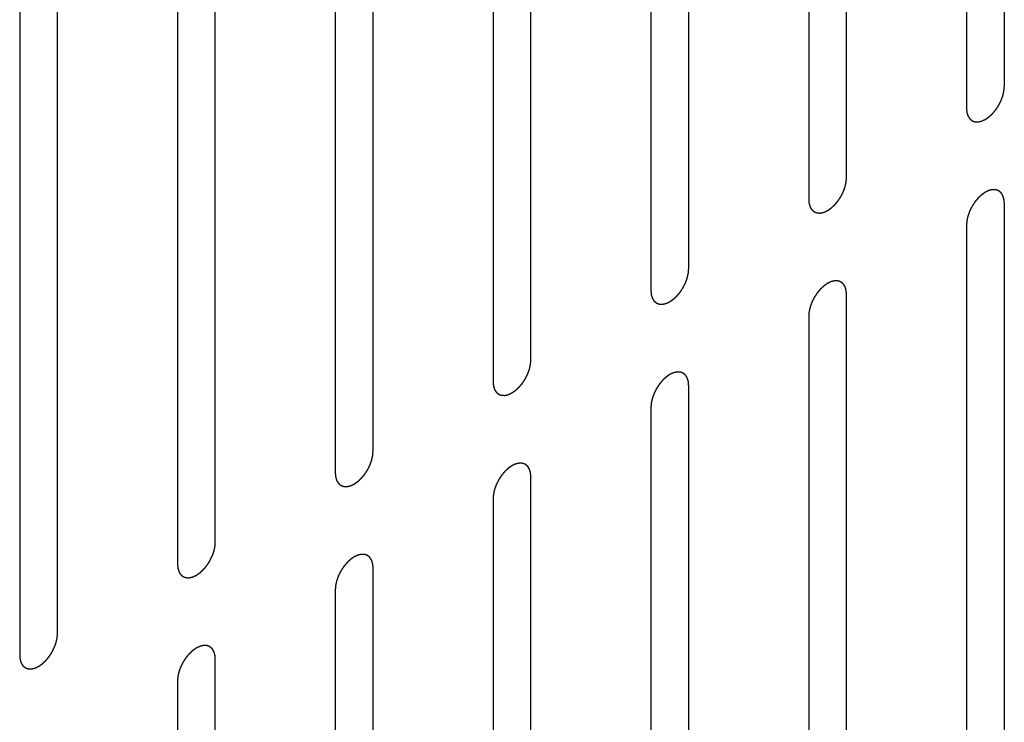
# Model space of a CAD drawing. Header units: inches. Extents: x 6 to 353, y 6 to 228.
# Tile 191 of 256: x 342.785 to 344.166, y 123.901 to 124.886. Entities that reach past the tile are written whole.
import ezdxf

# ---------------------------------------------------------------- set-up
doc = ezdxf.new("R2010")
doc.units = ezdxf.units.IN
doc.header["$LTSCALE"] = 19.946667
doc.header["$MEASUREMENT"] = 0
doc.linetypes.add('HIDDEN', pattern=[0.2, 0.1, -0.1])
doc.layers.add('DEFAULT_2', color=7, linetype='HIDDEN')

msp = doc.modelspace()

# ---------------------------------------------------------------- linework, layer by layer
at = {"layer": 'DEFAULT_2', "color": 7, "linetype": 'HIDDEN'}
for p, q in [((344.1665, 124.7918), (344.1665, 125.7512)), ((344.1134, 125.7206), (344.1134, 124.7612)), ((343.9451, 124.664), (343.9451, 125.6234)), ((343.8921, 125.5928), (343.8921, 124.6334)), ((343.7238, 124.5362), (343.7238, 125.4956)), ((343.6708, 125.465), (343.6708, 124.5056)), ((343.5025, 124.4085), (343.5025, 125.3679)), ((343.4495, 125.3372), (343.4495, 124.3778)), ((343.2812, 124.2807), (343.2812, 125.2401)), ((343.2281, 125.2095), (343.2281, 124.2501)), ((343.0598, 124.1529), (343.0598, 125.1123)), ((343.0068, 125.0817), (343.0068, 124.1223)), ((342.8385, 124.0251), (342.8385, 124.9845)), ((342.7855, 124.9539), (342.7855, 123.9945)), ((344.1665, 123.6691), (344.1665, 124.6285)), ((344.1134, 124.5979), (344.1134, 123.6385)), ((343.9451, 123.5413), (343.9451, 124.5007)), ((343.8921, 124.4701), (343.8921, 123.5107)), ((343.7238, 123.4136), (343.7238, 124.3729)), ((343.6708, 124.3423), (343.6708, 123.3829)), ((343.5025, 123.2858), (343.5025, 124.2452)), ((343.4495, 124.2145), (343.4495, 123.2552)), ((343.2812, 123.158), (343.2812, 124.1174)), ((343.2281, 124.0868), (343.2281, 123.1274)), ((343.0598, 123.0302), (343.0598, 123.9896)), ((343.0068, 123.959), (343.0068, 122.9996))]:
    msp.add_line(p, q, dxfattribs=at)
for points in [[(344.1134, 124.7612), (344.1135, 124.7602), (344.1136, 124.7588), (344.1138, 124.7572), (344.1139, 124.7564), (344.1139, 124.7559), (344.1139, 124.7555), (344.114, 124.7552), (344.1141, 124.7548), (344.1144, 124.7541), (344.1147, 124.7531), (344.115, 124.7521), (344.1152, 124.7514), (344.1153, 124.751), (344.1154, 124.7507), (344.1156, 124.7504), (344.1158, 124.7501), (344.1161, 124.7495), (344.1166, 124.7487), (344.1172, 124.7479), (344.1175, 124.7474), (344.1177, 124.747), (344.1178, 124.7468), (344.1181, 124.7466), (344.1183, 124.7464), (344.1188, 124.746), (344.1195, 124.7454), (344.1202, 124.7448), (344.1207, 124.7444), (344.121, 124.7442), (344.1212, 124.744), (344.1214, 124.7439), (344.1218, 124.7438), (344.1224, 124.7436), (344.1232, 124.7433), (344.124, 124.743), (344.1246, 124.7428), (344.1249, 124.7426), (344.1252, 124.7425), (344.1255, 124.7425), (344.1259, 124.7425), (344.1265, 124.7425), (344.1275, 124.7424), (344.1284, 124.7424), (344.1291, 124.7424), (344.1295, 124.7424), (344.1297, 124.7423), (344.1301, 124.7424), (344.1305, 124.7425), (344.1312, 124.7427), (344.1322, 124.7429), (344.1333, 124.7431), (344.134, 124.7433), (344.1344, 124.7434), (344.1347, 124.7434), (344.135, 124.7436), (344.1355, 124.7438), (344.136, 124.7441), (344.1367, 124.7444), (344.1375, 124.7448), (344.1384, 124.7452), (344.1392, 124.7455), (344.1396, 124.7457), (344.1399, 124.7459), (344.1403, 124.7461), (344.1407, 124.7464), (344.1414, 124.7469), (344.1425, 124.7477), (344.1436, 124.7484), (344.1444, 124.749), (344.1451, 124.7494), (344.1457, 124.75), (344.1465, 124.7508), (344.1476, 124.7517), (344.1486, 124.7527), (344.1494, 124.7535), (344.1501, 124.754), (344.1506, 124.7547), (344.1514, 124.7556), (344.1523, 124.7567), (344.1533, 124.7579), (344.154, 124.7588), (344.1546, 124.7594), (344.1551, 124.7602), (344.1558, 124.7613), (344.1567, 124.7626), (344.1575, 124.7639), (344.1582, 124.7649), (344.1587, 124.7657), (344.1591, 124.7665), (344.1597, 124.7676), (344.1603, 124.7689), (344.161, 124.7703), (344.1616, 124.7714), (344.162, 124.7722), (344.1623, 124.773), (344.1627, 124.7741), (344.1632, 124.7755), (344.1637, 124.7769), (344.1641, 124.778), (344.1645, 124.7789), (344.1646, 124.7797), (344.1649, 124.7808), (344.1652, 124.7822), (344.1655, 124.7835), (344.1657, 124.7846), (344.166, 124.7855), (344.166, 124.7862), (344.1661, 124.7873), (344.1662, 124.7892), (344.1664, 124.7907), (344.1665, 124.7918)], [(343.8921, 124.6334), (343.8922, 124.6325), (343.8923, 124.6311), (343.8925, 124.6294), (343.8925, 124.6286), (343.8926, 124.6281), (343.8926, 124.6277), (343.8927, 124.6275), (343.8928, 124.627), (343.893, 124.6263), (343.8934, 124.6253), (343.8937, 124.6243), (343.8939, 124.6236), (343.894, 124.6232), (343.8941, 124.6229), (343.8943, 124.6227), (343.8945, 124.6223), (343.8948, 124.6218), (343.8953, 124.621), (343.8958, 124.6202), (343.8962, 124.6196), (343.8964, 124.6193), (343.8965, 124.619), (343.8967, 124.6189), (343.897, 124.6186), (343.8975, 124.6182), (343.8982, 124.6176), (343.8989, 124.6171), (343.8994, 124.6166), (343.8997, 124.6164), (343.8999, 124.6162), (343.9001, 124.6162), (343.9005, 124.616), (343.901, 124.6158), (343.9019, 124.6155), (343.9027, 124.6152), (343.9033, 124.615), (343.9036, 124.6149), (343.9039, 124.6147), (343.9042, 124.6148), (343.9045, 124.6147), (343.9052, 124.6147), (343.9062, 124.6147), (343.9071, 124.6146), (343.9078, 124.6146), (343.9081, 124.6146), (343.9084, 124.6145), (343.9087, 124.6146), (343.9092, 124.6147), (343.9099, 124.6149), (343.9109, 124.6151), (343.9119, 124.6154), (343.9127, 124.6155), (343.9131, 124.6156), (343.9134, 124.6157), (343.9137, 124.6158), (343.9141, 124.616), (343.9147, 124.6163), (343.9153, 124.6166), (343.9162, 124.617), (343.9171, 124.6174), (343.9179, 124.6177), (343.9183, 124.618), (343.9186, 124.6181), (343.9189, 124.6183), (343.9194, 124.6186), (343.9201, 124.6191), (343.9212, 124.6199), (343.9223, 124.6206), (343.9231, 124.6212), (343.9238, 124.6216), (343.9244, 124.6222), (343.9252, 124.623), (343.9262, 124.624), (343.9273, 124.6249), (343.9281, 124.6257), (343.9287, 124.6262), (343.9293, 124.6269), (343.9301, 124.6278), (343.931, 124.629), (343.932, 124.6301), (343.9327, 124.631), (343.9333, 124.6317), (343.9338, 124.6325), (343.9345, 124.6335), (343.9353, 124.6348), (343.9362, 124.6361), (343.9369, 124.6371), (343.9374, 124.6379), (343.9378, 124.6387), (343.9383, 124.6398), (343.939, 124.6411), (343.9397, 124.6425), (343.9402, 124.6436), (343.9407, 124.6444), (343.941, 124.6452), (343.9414, 124.6464), (343.9419, 124.6477), (343.9424, 124.6491), (343.9428, 124.6502), (343.9431, 124.6511), (343.9433, 124.6519), (343.9435, 124.653), (343.9439, 124.6544), (343.9442, 124.6558), (343.9444, 124.6568), (343.9447, 124.6577), (343.9447, 124.6585), (343.9448, 124.6595), (343.9449, 124.6614), (343.9451, 124.663), (343.9451, 124.664)], [(344.1665, 124.6285), (344.1664, 124.6294), (344.1663, 124.6309), (344.1661, 124.6325), (344.166, 124.6333), (344.166, 124.6338), (344.166, 124.6342), (344.1659, 124.6345), (344.1657, 124.6349), (344.1655, 124.6356), (344.1652, 124.6366), (344.1649, 124.6376), (344.1647, 124.6383), (344.1645, 124.6387), (344.1645, 124.639), (344.1643, 124.6393), (344.1641, 124.6396), (344.1637, 124.6401), (344.1632, 124.641), (344.1627, 124.6418), (344.1624, 124.6423), (344.1622, 124.6426), (344.162, 124.6429), (344.1618, 124.6431), (344.1615, 124.6433), (344.1611, 124.6437), (344.1604, 124.6443), (344.1597, 124.6449), (344.1592, 124.6453), (344.1589, 124.6455), (344.1587, 124.6457), (344.1584, 124.6458), (344.1581, 124.6459), (344.1575, 124.6461), (344.1567, 124.6464), (344.1559, 124.6467), (344.1553, 124.6469), (344.1549, 124.6471), (344.1547, 124.6472), (344.1544, 124.6472), (344.154, 124.6472), (344.1534, 124.6472), (344.1524, 124.6473), (344.1515, 124.6473), (344.1508, 124.6473), (344.1504, 124.6473), (344.1501, 124.6474), (344.1498, 124.6473), (344.1494, 124.6472), (344.1487, 124.647), (344.1477, 124.6468), (344.1466, 124.6466), (344.1459, 124.6464), (344.1455, 124.6463), (344.1452, 124.6463), (344.1449, 124.6461), (344.1444, 124.6459), (344.1439, 124.6456), (344.1432, 124.6453), (344.1423, 124.6449), (344.1415, 124.6445), (344.1407, 124.6442), (344.1403, 124.644), (344.1399, 124.6438), (344.1396, 124.6436), (344.1392, 124.6433), (344.1384, 124.6428), (344.1374, 124.642), (344.1363, 124.6413), (344.1354, 124.6407), (344.1348, 124.6403), (344.1342, 124.6397), (344.1333, 124.6389), (344.1323, 124.638), (344.1313, 124.637), (344.1305, 124.6362), (344.1298, 124.6357), (344.1293, 124.635), (344.1285, 124.6341), (344.1276, 124.6329), (344.1266, 124.6318), (344.1258, 124.6309), (344.1253, 124.6303), (344.1248, 124.6294), (344.1241, 124.6284), (344.1232, 124.6271), (344.1224, 124.6258), (344.1217, 124.6248), (344.1212, 124.624), (344.1208, 124.6232), (344.1202, 124.6221), (344.1196, 124.6208), (344.1189, 124.6194), (344.1183, 124.6183), (344.1179, 124.6175), (344.1176, 124.6167), (344.1172, 124.6156), (344.1167, 124.6142), (344.1162, 124.6128), (344.1158, 124.6117), (344.1154, 124.6108), (344.1153, 124.61), (344.115, 124.6089), (344.1147, 124.6075), (344.1144, 124.6062), (344.1142, 124.6051), (344.1139, 124.6042), (344.1139, 124.6035), (344.1138, 124.6024), (344.1137, 124.6005), (344.1135, 124.5989), (344.1134, 124.5979)], [(343.6708, 124.5056), (343.6709, 124.5047), (343.671, 124.5033), (343.6711, 124.5016), (343.6712, 124.5008), (343.6713, 124.5003), (343.6713, 124.5), (343.6714, 124.4997), (343.6715, 124.4993), (343.6717, 124.4986), (343.672, 124.4975), (343.6723, 124.4965), (343.6726, 124.4958), (343.6727, 124.4954), (343.6728, 124.4951), (343.6729, 124.4949), (343.6731, 124.4945), (343.6735, 124.494), (343.674, 124.4932), (343.6745, 124.4924), (343.6749, 124.4918), (343.6751, 124.4915), (343.6752, 124.4912), (343.6754, 124.4911), (343.6757, 124.4908), (343.6762, 124.4904), (343.6769, 124.4898), (343.6776, 124.4893), (343.6781, 124.4889), (343.6783, 124.4886), (343.6785, 124.4884), (343.6788, 124.4884), (343.6791, 124.4882), (343.6797, 124.488), (343.6805, 124.4877), (343.6814, 124.4874), (343.682, 124.4872), (343.6823, 124.4871), (343.6825, 124.487), (343.6828, 124.487), (343.6832, 124.4869), (343.6839, 124.4869), (343.6848, 124.4869), (343.6858, 124.4868), (343.6864, 124.4868), (343.6868, 124.4868), (343.6871, 124.4868), (343.6874, 124.4869), (343.6878, 124.4869), (343.6886, 124.4871), (343.6896, 124.4873), (343.6906, 124.4876), (343.6913, 124.4877), (343.6917, 124.4878), (343.6921, 124.4879), (343.6924, 124.4881), (343.6928, 124.4882), (343.6934, 124.4885), (343.694, 124.4888), (343.6949, 124.4892), (343.6958, 124.4896), (343.6965, 124.49), (343.697, 124.4902), (343.6973, 124.4903), (343.6976, 124.4905), (343.698, 124.4908), (343.6988, 124.4914), (343.6999, 124.4921), (343.7009, 124.4928), (343.7018, 124.4934), (343.7025, 124.4938), (343.7031, 124.4945), (343.7039, 124.4952), (343.7049, 124.4962), (343.706, 124.4971), (343.7068, 124.4979), (343.7074, 124.4984), (343.708, 124.4992), (343.7087, 124.5), (343.7097, 124.5012), (343.7106, 124.5023), (343.7114, 124.5032), (343.712, 124.5039), (343.7125, 124.5047), (343.7132, 124.5057), (343.714, 124.507), (343.7149, 124.5083), (343.7155, 124.5093), (343.7161, 124.5101), (343.7165, 124.5109), (343.717, 124.512), (343.7177, 124.5134), (343.7184, 124.5147), (343.7189, 124.5158), (343.7194, 124.5166), (343.7196, 124.5175), (343.7201, 124.5186), (343.7206, 124.52), (343.7211, 124.5214), (343.7215, 124.5225), (343.7218, 124.5233), (343.722, 124.5241), (343.7222, 124.5252), (343.7225, 124.5266), (343.7229, 124.528), (343.7231, 124.5291), (343.7233, 124.5299), (343.7233, 124.5307), (343.7234, 124.5317), (343.7236, 124.5336), (343.7237, 124.5352), (343.7238, 124.5362)], [(343.9451, 124.5007), (343.9451, 124.5017), (343.9449, 124.5031), (343.9448, 124.5047), (343.9447, 124.5056), (343.9447, 124.506), (343.9447, 124.5064), (343.9445, 124.5067), (343.9444, 124.5071), (343.9442, 124.5078), (343.9439, 124.5088), (343.9436, 124.5098), (343.9434, 124.5105), (343.9432, 124.5109), (343.9432, 124.5113), (343.943, 124.5115), (343.9428, 124.5118), (343.9424, 124.5124), (343.9419, 124.5132), (343.9414, 124.514), (343.9411, 124.5146), (343.9409, 124.5149), (343.9407, 124.5151), (343.9405, 124.5153), (343.9402, 124.5155), (343.9397, 124.5159), (343.939, 124.5165), (343.9383, 124.5171), (343.9379, 124.5175), (343.9376, 124.5177), (343.9374, 124.5179), (343.9371, 124.518), (343.9368, 124.5181), (343.9362, 124.5183), (343.9354, 124.5186), (343.9345, 124.5189), (343.934, 124.5192), (343.9336, 124.5193), (343.9334, 124.5194), (343.9331, 124.5194), (343.9327, 124.5194), (343.932, 124.5194), (343.9311, 124.5195), (343.9301, 124.5195), (343.9295, 124.5195), (343.9291, 124.5195), (343.9288, 124.5196), (343.9285, 124.5195), (343.9281, 124.5194), (343.9274, 124.5192), (343.9263, 124.519), (343.9253, 124.5188), (343.9246, 124.5186), (343.9242, 124.5185), (343.9239, 124.5185), (343.9235, 124.5183), (343.9231, 124.5181), (343.9226, 124.5179), (343.9219, 124.5175), (343.921, 124.5171), (343.9202, 124.5167), (343.9194, 124.5164), (343.9189, 124.5162), (343.9186, 124.5161), (343.9183, 124.5158), (343.9179, 124.5155), (343.9171, 124.515), (343.916, 124.5143), (343.915, 124.5135), (343.9141, 124.5129), (343.9135, 124.5125), (343.9129, 124.5119), (343.912, 124.5111), (343.911, 124.5102), (343.91, 124.5092), (343.9091, 124.5085), (343.9085, 124.5079), (343.9079, 124.5072), (343.9072, 124.5063), (343.9062, 124.5052), (343.9053, 124.504), (343.9045, 124.5031), (343.9039, 124.5025), (343.9034, 124.5017), (343.9028, 124.5006), (343.9019, 124.4993), (343.9011, 124.4981), (343.9004, 124.497), (343.8998, 124.4963), (343.8995, 124.4954), (343.8989, 124.4943), (343.8982, 124.493), (343.8975, 124.4916), (343.897, 124.4905), (343.8966, 124.4897), (343.8963, 124.4889), (343.8959, 124.4878), (343.8954, 124.4864), (343.8948, 124.485), (343.8945, 124.4839), (343.8941, 124.483), (343.894, 124.4822), (343.8937, 124.4811), (343.8934, 124.4798), (343.8931, 124.4784), (343.8928, 124.4773), (343.8926, 124.4765), (343.8926, 124.4757), (343.8925, 124.4746), (343.8923, 124.4728), (343.8922, 124.4712), (343.8921, 124.4701)], [(343.4495, 124.3778), (343.4495, 124.3769), (343.4497, 124.3755), (343.4498, 124.3738), (343.4499, 124.373), (343.4499, 124.3725), (343.4499, 124.3722), (343.4501, 124.3719), (343.4502, 124.3715), (343.4504, 124.3708), (343.4507, 124.3698), (343.451, 124.3688), (343.4512, 124.368), (343.4514, 124.3676), (343.4514, 124.3673), (343.4516, 124.3671), (343.4518, 124.3668), (343.4522, 124.3662), (343.4527, 124.3654), (343.4532, 124.3646), (343.4535, 124.364), (343.4537, 124.3637), (343.4539, 124.3634), (343.4541, 124.3633), (343.4544, 124.3631), (343.4549, 124.3627), (343.4556, 124.3621), (343.4563, 124.3615), (343.4567, 124.3611), (343.457, 124.3609), (343.4572, 124.3607), (343.4575, 124.3606), (343.4578, 124.3605), (343.4584, 124.3603), (343.4592, 124.3599), (343.4601, 124.3596), (343.4606, 124.3594), (343.461, 124.3593), (343.4612, 124.3592), (343.4615, 124.3592), (343.4619, 124.3592), (343.4626, 124.3591), (343.4635, 124.3591), (343.4645, 124.3591), (343.4651, 124.359), (343.4655, 124.359), (343.4658, 124.359), (343.4661, 124.3591), (343.4665, 124.3592), (343.4672, 124.3593), (343.4683, 124.3596), (343.4693, 124.3598), (343.47, 124.36), (343.4704, 124.3601), (343.4707, 124.3601), (343.4711, 124.3603), (343.4715, 124.3605), (343.472, 124.3607), (343.4727, 124.361), (343.4736, 124.3614), (343.4744, 124.3618), (343.4752, 124.3622), (343.4756, 124.3624), (343.476, 124.3625), (343.4763, 124.3628), (343.4767, 124.3631), (343.4775, 124.3636), (343.4785, 124.3643), (343.4796, 124.3651), (343.4805, 124.3657), (343.4811, 124.3661), (343.4817, 124.3667), (343.4826, 124.3674), (343.4836, 124.3684), (343.4846, 124.3693), (343.4855, 124.3701), (343.4861, 124.3707), (343.4866, 124.3714), (343.4874, 124.3723), (343.4884, 124.3734), (343.4893, 124.3745), (343.4901, 124.3755), (343.4907, 124.3761), (343.4912, 124.3769), (343.4918, 124.3779), (343.4927, 124.3792), (343.4935, 124.3805), (343.4942, 124.3816), (343.4948, 124.3823), (343.4951, 124.3831), (343.4957, 124.3842), (343.4964, 124.3856), (343.4971, 124.3869), (343.4976, 124.388), (343.498, 124.3888), (343.4983, 124.3897), (343.4987, 124.3908), (343.4992, 124.3922), (343.4997, 124.3936), (343.5001, 124.3947), (343.5005, 124.3955), (343.5006, 124.3963), (343.5009, 124.3974), (343.5012, 124.3988), (343.5015, 124.4002), (343.5018, 124.4013), (343.502, 124.4021), (343.502, 124.4029), (343.5021, 124.404), (343.5023, 124.4058), (343.5024, 124.4074), (343.5025, 124.4085)], [(343.7238, 124.3729), (343.7237, 124.3739), (343.7236, 124.3753), (343.7235, 124.377), (343.7234, 124.3778), (343.7233, 124.3782), (343.7233, 124.3786), (343.7232, 124.3789), (343.7231, 124.3793), (343.7229, 124.38), (343.7226, 124.381), (343.7222, 124.382), (343.722, 124.3828), (343.7219, 124.3832), (343.7218, 124.3835), (343.7217, 124.3837), (343.7215, 124.384), (343.7211, 124.3846), (343.7206, 124.3854), (343.7201, 124.3862), (343.7197, 124.3868), (343.7195, 124.3871), (343.7194, 124.3874), (343.7192, 124.3875), (343.7189, 124.3877), (343.7184, 124.3881), (343.7177, 124.3887), (343.717, 124.3893), (343.7165, 124.3897), (343.7163, 124.3899), (343.7161, 124.3901), (343.7158, 124.3902), (343.7155, 124.3903), (343.7149, 124.3905), (343.714, 124.3909), (343.7132, 124.3912), (343.7126, 124.3914), (343.7123, 124.3915), (343.7121, 124.3916), (343.7118, 124.3916), (343.7114, 124.3916), (343.7107, 124.3916), (343.7098, 124.3917), (343.7088, 124.3917), (343.7082, 124.3918), (343.7078, 124.3918), (343.7075, 124.3918), (343.7072, 124.3917), (343.7068, 124.3916), (343.706, 124.3915), (343.705, 124.3912), (343.704, 124.391), (343.7033, 124.3908), (343.7028, 124.3907), (343.7025, 124.3907), (343.7022, 124.3905), (343.7018, 124.3903), (343.7012, 124.3901), (343.7006, 124.3898), (343.6997, 124.3894), (343.6988, 124.389), (343.6981, 124.3886), (343.6976, 124.3884), (343.6973, 124.3883), (343.697, 124.388), (343.6965, 124.3877), (343.6958, 124.3872), (343.6947, 124.3865), (343.6936, 124.3857), (343.6928, 124.3851), (343.6921, 124.3847), (343.6915, 124.3841), (343.6907, 124.3834), (343.6897, 124.3824), (343.6886, 124.3815), (343.6878, 124.3807), (343.6872, 124.3801), (343.6866, 124.3794), (343.6859, 124.3785), (343.6849, 124.3774), (343.684, 124.3763), (343.6832, 124.3753), (343.6826, 124.3747), (343.6821, 124.3739), (343.6814, 124.3729), (343.6806, 124.3716), (343.6797, 124.3703), (343.6791, 124.3692), (343.6785, 124.3685), (343.6781, 124.3676), (343.6776, 124.3666), (343.6769, 124.3652), (343.6762, 124.3638), (343.6757, 124.3628), (343.6752, 124.362), (343.675, 124.3611), (343.6745, 124.36), (343.674, 124.3586), (343.6735, 124.3572), (343.6731, 124.3561), (343.6728, 124.3553), (343.6726, 124.3544), (343.6724, 124.3533), (343.6721, 124.352), (343.6717, 124.3506), (343.6715, 124.3495), (343.6713, 124.3487), (343.6712, 124.3479), (343.6711, 124.3468), (343.671, 124.345), (343.6709, 124.3434), (343.6708, 124.3423)], [(343.2281, 124.2501), (343.2282, 124.2491), (343.2283, 124.2477), (343.2285, 124.2461), (343.2286, 124.2452), (343.2286, 124.2448), (343.2286, 124.2444), (343.2287, 124.2441), (343.2289, 124.2437), (343.2291, 124.243), (343.2294, 124.242), (343.2297, 124.241), (343.2299, 124.2403), (343.23, 124.2399), (343.2301, 124.2395), (343.2303, 124.2393), (343.2305, 124.239), (343.2308, 124.2384), (343.2313, 124.2376), (343.2319, 124.2368), (343.2322, 124.2362), (343.2324, 124.2359), (343.2325, 124.2357), (343.2328, 124.2355), (343.233, 124.2353), (343.2335, 124.2349), (343.2342, 124.2343), (343.2349, 124.2337), (343.2354, 124.2333), (343.2357, 124.2331), (343.2359, 124.2329), (343.2362, 124.2328), (343.2365, 124.2327), (343.2371, 124.2325), (343.2379, 124.2322), (343.2387, 124.2319), (343.2393, 124.2316), (343.2397, 124.2315), (343.2399, 124.2314), (343.2402, 124.2314), (343.2406, 124.2314), (343.2412, 124.2314), (343.2422, 124.2313), (343.2431, 124.2313), (343.2438, 124.2312), (343.2442, 124.2312), (343.2445, 124.2312), (343.2448, 124.2313), (343.2452, 124.2314), (343.2459, 124.2316), (343.2469, 124.2318), (343.248, 124.232), (343.2487, 124.2322), (343.2491, 124.2323), (343.2494, 124.2323), (343.2497, 124.2325), (343.2502, 124.2327), (343.2507, 124.2329), (343.2514, 124.2332), (343.2522, 124.2336), (343.2531, 124.2341), (343.2539, 124.2344), (343.2543, 124.2346), (343.2547, 124.2347), (343.255, 124.235), (343.2554, 124.2353), (343.2562, 124.2358), (343.2572, 124.2365), (343.2583, 124.2373), (343.2592, 124.2379), (343.2598, 124.2383), (343.2604, 124.2389), (343.2612, 124.2396), (343.2623, 124.2406), (343.2633, 124.2416), (343.2641, 124.2423), (343.2648, 124.2429), (343.2653, 124.2436), (343.2661, 124.2445), (343.267, 124.2456), (343.268, 124.2468), (343.2687, 124.2477), (343.2693, 124.2483), (343.2698, 124.2491), (343.2705, 124.2502), (343.2714, 124.2514), (343.2722, 124.2527), (343.2729, 124.2538), (343.2734, 124.2545), (343.2738, 124.2554), (343.2744, 124.2564), (343.275, 124.2578), (343.2757, 124.2592), (343.2763, 124.2603), (343.2767, 124.2611), (343.277, 124.2619), (343.2774, 124.263), (343.2779, 124.2644), (343.2784, 124.2658), (343.2788, 124.2669), (343.2792, 124.2677), (343.2793, 124.2686), (343.2796, 124.2697), (343.2799, 124.271), (343.2802, 124.2724), (343.2804, 124.2735), (343.2807, 124.2743), (343.2807, 124.2751), (343.2808, 124.2762), (343.2809, 124.278), (343.2811, 124.2796), (343.2812, 124.2807)], [(343.5025, 124.2452), (343.5024, 124.2461), (343.5023, 124.2475), (343.5021, 124.2492), (343.5021, 124.25), (343.502, 124.2505), (343.502, 124.2508), (343.5019, 124.2511), (343.5018, 124.2515), (343.5015, 124.2522), (343.5012, 124.2533), (343.5009, 124.2543), (343.5007, 124.255), (343.5006, 124.2554), (343.5005, 124.2557), (343.5003, 124.2559), (343.5001, 124.2562), (343.4998, 124.2568), (343.4993, 124.2576), (343.4988, 124.2584), (343.4984, 124.259), (343.4982, 124.2593), (343.4981, 124.2596), (343.4978, 124.2597), (343.4976, 124.26), (343.4971, 124.2604), (343.4964, 124.2609), (343.4957, 124.2615), (343.4952, 124.2619), (343.4949, 124.2622), (343.4947, 124.2624), (343.4945, 124.2624), (343.4941, 124.2626), (343.4936, 124.2628), (343.4927, 124.2631), (343.4919, 124.2634), (343.4913, 124.2636), (343.491, 124.2637), (343.4907, 124.2638), (343.4904, 124.2638), (343.4901, 124.2638), (343.4894, 124.2639), (343.4884, 124.2639), (343.4875, 124.2639), (343.4868, 124.264), (343.4864, 124.264), (343.4862, 124.264), (343.4859, 124.2639), (343.4854, 124.2638), (343.4847, 124.2637), (343.4837, 124.2635), (343.4827, 124.2632), (343.4819, 124.2631), (343.4815, 124.263), (343.4812, 124.2629), (343.4809, 124.2627), (343.4805, 124.2625), (343.4799, 124.2623), (343.4793, 124.262), (343.4784, 124.2616), (343.4775, 124.2612), (343.4767, 124.2608), (343.4763, 124.2606), (343.476, 124.2605), (343.4757, 124.2602), (343.4752, 124.26), (343.4745, 124.2594), (343.4734, 124.2587), (343.4723, 124.258), (343.4715, 124.2574), (343.4708, 124.257), (343.4702, 124.2563), (343.4694, 124.2556), (343.4683, 124.2546), (343.4673, 124.2537), (343.4665, 124.2529), (343.4659, 124.2524), (343.4653, 124.2516), (343.4645, 124.2507), (343.4636, 124.2496), (343.4626, 124.2485), (343.4619, 124.2476), (343.4613, 124.2469), (343.4608, 124.2461), (343.4601, 124.2451), (343.4593, 124.2438), (343.4584, 124.2425), (343.4577, 124.2415), (343.4572, 124.2407), (343.4568, 124.2399), (343.4563, 124.2388), (343.4556, 124.2374), (343.4549, 124.2361), (343.4544, 124.235), (343.4539, 124.2342), (343.4536, 124.2333), (343.4532, 124.2322), (343.4527, 124.2308), (343.4522, 124.2294), (343.4518, 124.2283), (343.4515, 124.2275), (343.4513, 124.2267), (343.451, 124.2256), (343.4507, 124.2242), (343.4504, 124.2228), (343.4502, 124.2217), (343.4499, 124.2209), (343.4499, 124.2201), (343.4498, 124.219), (343.4497, 124.2172), (343.4495, 124.2156), (343.4495, 124.2145)], [(343.0068, 124.1223), (343.0069, 124.1213), (343.007, 124.1199), (343.0072, 124.1183), (343.0072, 124.1175), (343.0073, 124.117), (343.0073, 124.1166), (343.0074, 124.1163), (343.0075, 124.1159), (343.0078, 124.1152), (343.0081, 124.1142), (343.0084, 124.1132), (343.0086, 124.1125), (343.0087, 124.1121), (343.0088, 124.1118), (343.009, 124.1115), (343.0092, 124.1112), (343.0095, 124.1106), (343.01, 124.1098), (343.0105, 124.109), (343.0109, 124.1085), (343.0111, 124.1081), (343.0112, 124.1079), (343.0115, 124.1077), (343.0117, 124.1075), (343.0122, 124.1071), (343.0129, 124.1065), (343.0136, 124.1059), (343.0141, 124.1055), (343.0144, 124.1053), (343.0146, 124.1051), (343.0148, 124.105), (343.0152, 124.1049), (343.0157, 124.1047), (343.0166, 124.1044), (343.0174, 124.1041), (343.018, 124.1038), (343.0183, 124.1037), (343.0186, 124.1036), (343.0189, 124.1036), (343.0192, 124.1036), (343.0199, 124.1036), (343.0209, 124.1035), (343.0218, 124.1035), (343.0225, 124.1035), (343.0229, 124.1035), (343.0231, 124.1034), (343.0234, 124.1035), (343.0239, 124.1036), (343.0246, 124.1038), (343.0256, 124.104), (343.0266, 124.1042), (343.0274, 124.1044), (343.0278, 124.1045), (343.0281, 124.1045), (343.0284, 124.1047), (343.0288, 124.1049), (343.0294, 124.1052), (343.0301, 124.1055), (343.0309, 124.1059), (343.0318, 124.1063), (343.0326, 124.1066), (343.033, 124.1068), (343.0333, 124.107), (343.0336, 124.1072), (343.0341, 124.1075), (343.0348, 124.108), (343.0359, 124.1088), (343.037, 124.1095), (343.0378, 124.1101), (343.0385, 124.1105), (343.0391, 124.1111), (343.0399, 124.1119), (343.041, 124.1128), (343.042, 124.1138), (343.0428, 124.1146), (343.0434, 124.1151), (343.044, 124.1158), (343.0448, 124.1167), (343.0457, 124.1178), (343.0467, 124.119), (343.0474, 124.1199), (343.048, 124.1205), (343.0485, 124.1213), (343.0492, 124.1224), (343.05, 124.1237), (343.0509, 124.125), (343.0516, 124.126), (343.0521, 124.1268), (343.0525, 124.1276), (343.053, 124.1287), (343.0537, 124.13), (343.0544, 124.1314), (343.0549, 124.1325), (343.0554, 124.1333), (343.0557, 124.1341), (343.0561, 124.1352), (343.0566, 124.1366), (343.0571, 124.138), (343.0575, 124.1391), (343.0578, 124.14), (343.058, 124.1408), (343.0583, 124.1419), (343.0586, 124.1433), (343.0589, 124.1446), (343.0591, 124.1457), (343.0594, 124.1466), (343.0594, 124.1473), (343.0595, 124.1484), (343.0596, 124.1503), (343.0598, 124.1518), (343.0598, 124.1529)], [(343.2812, 124.1174), (343.2811, 124.1183), (343.281, 124.1197), (343.2808, 124.1214), (343.2807, 124.1222), (343.2807, 124.1227), (343.2807, 124.1231), (343.2806, 124.1233), (343.2804, 124.1238), (343.2802, 124.1245), (343.2799, 124.1255), (343.2796, 124.1265), (343.2794, 124.1272), (343.2793, 124.1276), (343.2792, 124.1279), (343.279, 124.1281), (343.2788, 124.1285), (343.2785, 124.129), (343.278, 124.1298), (343.2774, 124.1306), (343.2771, 124.1312), (343.2769, 124.1315), (343.2768, 124.1318), (343.2765, 124.1319), (343.2763, 124.1322), (343.2758, 124.1326), (343.2751, 124.1332), (343.2744, 124.1337), (343.2739, 124.1341), (343.2736, 124.1344), (343.2734, 124.1346), (343.2731, 124.1346), (343.2728, 124.1348), (343.2722, 124.135), (343.2714, 124.1353), (343.2706, 124.1356), (343.27, 124.1358), (343.2696, 124.1359), (343.2694, 124.1361), (343.2691, 124.136), (343.2687, 124.1361), (343.2681, 124.1361), (343.2671, 124.1361), (343.2662, 124.1362), (343.2655, 124.1362), (343.2651, 124.1362), (343.2648, 124.1362), (343.2645, 124.1362), (343.2641, 124.1361), (343.2634, 124.1359), (343.2624, 124.1357), (343.2613, 124.1354), (343.2606, 124.1353), (343.2602, 124.1352), (343.2599, 124.1351), (343.2596, 124.135), (343.2591, 124.1348), (343.2586, 124.1345), (343.2579, 124.1342), (343.2571, 124.1338), (343.2562, 124.1334), (343.2554, 124.1331), (343.255, 124.1328), (343.2546, 124.1327), (343.2543, 124.1325), (343.2539, 124.1322), (343.2531, 124.1317), (343.2521, 124.1309), (343.251, 124.1302), (343.2501, 124.1296), (343.2495, 124.1292), (343.2489, 124.1286), (343.2481, 124.1278), (343.247, 124.1268), (343.246, 124.1259), (343.2452, 124.1251), (343.2445, 124.1246), (343.244, 124.1239), (343.2432, 124.123), (343.2423, 124.1218), (343.2413, 124.1207), (343.2406, 124.1198), (343.24, 124.1191), (343.2395, 124.1183), (343.2388, 124.1173), (343.2379, 124.116), (343.2371, 124.1147), (343.2364, 124.1137), (343.2359, 124.1129), (343.2355, 124.1121), (343.2349, 124.111), (343.2343, 124.1096), (343.2336, 124.1083), (343.233, 124.1072), (343.2326, 124.1064), (343.2323, 124.1056), (343.2319, 124.1044), (343.2314, 124.103), (343.2309, 124.1017), (343.2305, 124.1005), (343.2301, 124.0997), (343.23, 124.0989), (343.2297, 124.0978), (343.2294, 124.0964), (343.2291, 124.095), (343.2289, 124.0939), (343.2286, 124.0931), (343.2286, 124.0923), (343.2285, 124.0913), (343.2284, 124.0894), (343.2282, 124.0878), (343.2281, 124.0868)], [(342.7855, 123.9945), (342.7856, 123.9936), (342.7857, 123.9921), (342.7858, 123.9905), (342.7859, 123.9897), (342.786, 123.9892), (342.786, 123.9888), (342.7861, 123.9886), (342.7862, 123.9881), (342.7864, 123.9874), (342.7867, 123.9864), (342.7871, 123.9854), (342.7873, 123.9847), (342.7874, 123.9843), (342.7875, 123.984), (342.7876, 123.9838), (342.7878, 123.9834), (342.7882, 123.9829), (342.7887, 123.9821), (342.7892, 123.9813), (342.7896, 123.9807), (342.7898, 123.9804), (342.7899, 123.9801), (342.7901, 123.98), (342.7904, 123.9797), (342.7909, 123.9793), (342.7916, 123.9787), (342.7923, 123.9782), (342.7928, 123.9777), (342.793, 123.9775), (342.7932, 123.9773), (342.7935, 123.9773), (342.7938, 123.9771), (342.7944, 123.9769), (342.7953, 123.9766), (342.7961, 123.9763), (342.7967, 123.9761), (342.797, 123.976), (342.7972, 123.9758), (342.7975, 123.9758), (342.7979, 123.9758), (342.7986, 123.9758), (342.7995, 123.9758), (342.8005, 123.9757), (342.8011, 123.9757), (342.8015, 123.9757), (342.8018, 123.9756), (342.8021, 123.9757), (342.8025, 123.9758), (342.8033, 123.976), (342.8043, 123.9762), (342.8053, 123.9765), (342.806, 123.9766), (342.8065, 123.9767), (342.8068, 123.9768), (342.8071, 123.9769), (342.8075, 123.9771), (342.8081, 123.9774), (342.8087, 123.9777), (342.8096, 123.9781), (342.8105, 123.9785), (342.8112, 123.9788), (342.8117, 123.9791), (342.812, 123.9792), (342.8123, 123.9794), (342.8128, 123.9797), (342.8135, 123.9802), (342.8146, 123.981), (342.8157, 123.9817), (342.8165, 123.9823), (342.8172, 123.9827), (342.8178, 123.9833), (342.8186, 123.9841), (342.8196, 123.9851), (342.8207, 123.986), (342.8215, 123.9868), (342.8221, 123.9873), (342.8227, 123.988), (342.8234, 123.9889), (342.8244, 123.9901), (342.8253, 123.9912), (342.8261, 123.9921), (342.8267, 123.9928), (342.8272, 123.9936), (342.8279, 123.9946), (342.8287, 123.9959), (342.8296, 123.9972), (342.8302, 123.9982), (342.8308, 123.999), (342.8312, 123.9998), (342.8317, 124.0009), (342.8324, 124.0022), (342.8331, 124.0036), (342.8336, 124.0047), (342.8341, 124.0055), (342.8343, 124.0063), (342.8348, 124.0075), (342.8353, 124.0088), (342.8358, 124.0102), (342.8362, 124.0113), (342.8365, 124.0122), (342.8367, 124.013), (342.8369, 124.0141), (342.8372, 124.0155), (342.8376, 124.0169), (342.8378, 124.0179), (342.838, 124.0188), (342.8381, 124.0196), (342.8382, 124.0206), (342.8383, 124.0225), (342.8384, 124.0241), (342.8385, 124.0251)], [(343.0598, 123.9896), (343.0598, 123.9905), (343.0596, 123.992), (343.0595, 123.9936), (343.0594, 123.9944), (343.0594, 123.9949), (343.0594, 123.9953), (343.0592, 123.9956), (343.0591, 123.996), (343.0589, 123.9967), (343.0586, 123.9977), (343.0583, 123.9987), (343.0581, 123.9994), (343.0579, 123.9998), (343.0579, 124.0001), (343.0577, 124.0004), (343.0575, 124.0007), (343.0571, 124.0012), (343.0566, 124.0021), (343.0561, 124.0029), (343.0558, 124.0034), (343.0556, 124.0037), (343.0554, 124.004), (343.0552, 124.0042), (343.0549, 124.0044), (343.0544, 124.0048), (343.0537, 124.0054), (343.053, 124.006), (343.0526, 124.0064), (343.0523, 124.0066), (343.0521, 124.0068), (343.0518, 124.0069), (343.0515, 124.007), (343.0509, 124.0072), (343.0501, 124.0075), (343.0492, 124.0078), (343.0487, 124.008), (343.0483, 124.0082), (343.0481, 124.0083), (343.0478, 124.0083), (343.0474, 124.0083), (343.0467, 124.0083), (343.0458, 124.0084), (343.0448, 124.0084), (343.0442, 124.0084), (343.0438, 124.0084), (343.0435, 124.0085), (343.0432, 124.0084), (343.0428, 124.0083), (343.0421, 124.0081), (343.041, 124.0079), (343.04, 124.0077), (343.0393, 124.0075), (343.0389, 124.0074), (343.0386, 124.0074), (343.0382, 124.0072), (343.0378, 124.007), (343.0373, 124.0067), (343.0366, 124.0064), (343.0357, 124.006), (343.0349, 124.0056), (343.0341, 124.0053), (343.0337, 124.0051), (343.0333, 124.0049), (343.033, 124.0047), (343.0326, 124.0044), (343.0318, 124.0039), (343.0308, 124.0031), (343.0297, 124.0024), (343.0288, 124.0018), (343.0282, 124.0014), (343.0276, 124.0008), (343.0267, 124), (343.0257, 123.9991), (343.0247, 123.9981), (343.0238, 123.9973), (343.0232, 123.9968), (343.0227, 123.9961), (343.0219, 123.9952), (343.0209, 123.994), (343.02, 123.9929), (343.0192, 123.992), (343.0186, 123.9914), (343.0181, 123.9905), (343.0175, 123.9895), (343.0166, 123.9882), (343.0158, 123.9869), (343.0151, 123.9859), (343.0145, 123.9851), (343.0142, 123.9843), (343.0136, 123.9832), (343.0129, 123.9819), (343.0122, 123.9805), (343.0117, 123.9794), (343.0113, 123.9786), (343.011, 123.9778), (343.0106, 123.9767), (343.0101, 123.9753), (343.0096, 123.9739), (343.0092, 123.9728), (343.0088, 123.9719), (343.0087, 123.9711), (343.0084, 123.97), (343.0081, 123.9686), (343.0078, 123.9673), (343.0075, 123.9662), (343.0073, 123.9653), (343.0073, 123.9645), (343.0072, 123.9635), (343.007, 123.9616), (343.0069, 123.96), (343.0068, 123.959)]]:
    msp.add_open_spline(points, degree=3, knots=[0, 0, 0, 0, 0.03125, 0.046875, 0.054688, 0.058594, 0.0625, 0.066406, 0.070312, 0.078125, 0.09375, 0.109375, 0.117188, 0.121094, 0.125, 0.128906, 0.132812, 0.140625, 0.15625, 0.171875, 0.179688, 0.183594, 0.1875, 0.191406, 0.195312, 0.203125, 0.21875, 0.234375, 0.242188, 0.246094, 0.25, 0.253906, 0.257812, 0.265625, 0.28125, 0.296875, 0.304688, 0.308594, 0.3125, 0.316406, 0.320312, 0.328125, 0.34375, 0.359375, 0.367188, 0.371094, 0.375, 0.378906, 0.382812, 0.390625, 0.40625, 0.421875, 0.429688, 0.433594, 0.4375, 0.441406, 0.445312, 0.453125, 0.460938, 0.46875, 0.484375, 0.492188, 0.496094, 0.5, 0.503906, 0.507812, 0.515625, 0.53125, 0.546875, 0.554688, 0.5625, 0.570312, 0.578125, 0.59375, 0.609375, 0.617188, 0.625, 0.632812, 0.640625, 0.65625, 0.671875, 0.679688, 0.6875, 0.695312, 0.703125, 0.71875, 0.734375, 0.742188, 0.75, 0.757812, 0.765625, 0.78125, 0.796875, 0.804688, 0.8125, 0.820312, 0.828125, 0.84375, 0.859375, 0.867188, 0.875, 0.882812, 0.890625, 0.90625, 0.921875, 0.929688, 0.9375, 0.945312, 0.953125, 0.96875, 1, 1, 1, 1], dxfattribs=at)

doc.saveas('drawing.dxf')
